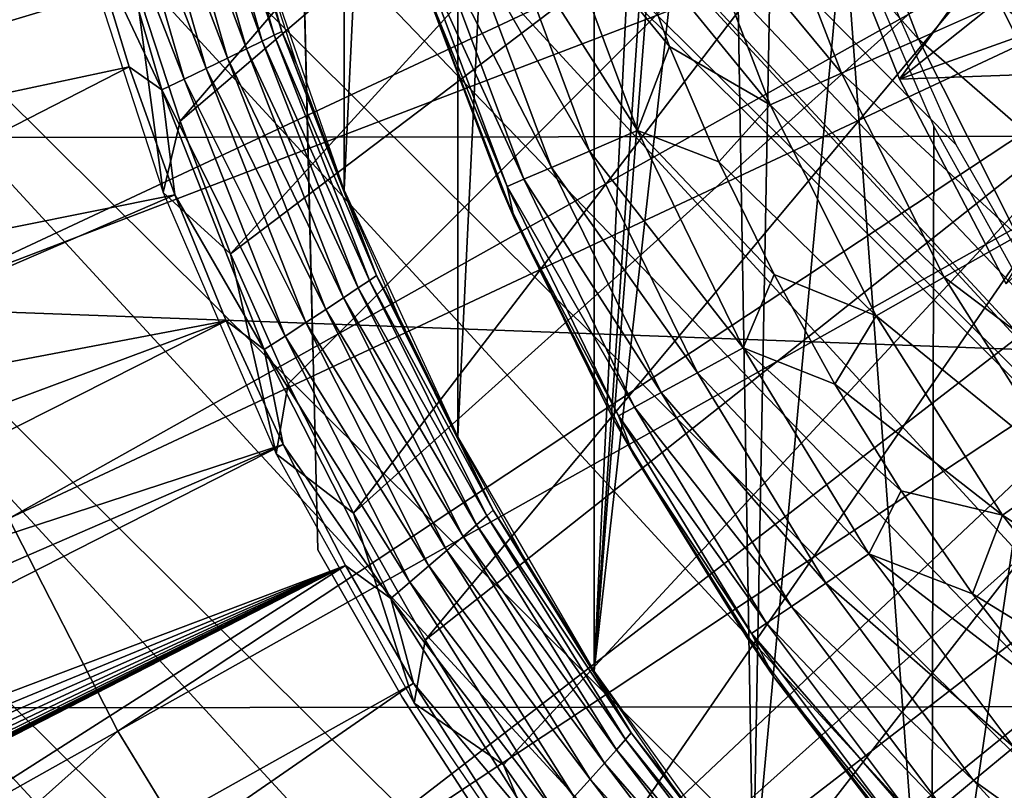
# Model space of a CAD drawing. Header units: millimetres. Extents: x -30.2 to 30.2, y -30.2 to 30.2.
# Tile 38 of 191: x -10.5 to -7, y -5.9 to -3.2. Entities that reach past the tile are written whole.
import ezdxf

# ---------------------------------------------------------------- set-up
doc = ezdxf.new("R2010")
doc.units = ezdxf.units.MM
doc.header["$LTSCALE"] = 81.481481
for name, color, linetype in [('1', 7, 'CONTINUOUS'), ('114', 7, 'CONTINUOUS'), ('181', 7, 'CONTINUOUS'), ('183', 7, 'CONTINUOUS'), ('205', 7, 'CONTINUOUS'), ('207', 7, 'CONTINUOUS'), ('216', 7, 'CONTINUOUS'), ('219', 7, 'CONTINUOUS'), ('220', 7, 'CONTINUOUS'), ('225', 7, 'CONTINUOUS'), ('232', 7, 'CONTINUOUS'), ('233', 7, 'CONTINUOUS'), ('241', 7, 'CONTINUOUS'), ('3', 7, 'CONTINUOUS'), ('68', 7, 'CONTINUOUS'), ('77', 7, 'CONTINUOUS'), ('82', 7, 'CONTINUOUS')]:
    doc.layers.add(name, color=color, linetype=linetype)

msp = doc.modelspace()

# ---------------------------------------------------------------- linework, layer by layer
at = {"layer": '1', "color": 251, "linetype": 'Continuous', "true_color": 0x4c4c4c}
for points in [[(26.8944, -3.5353, 4.4), (-27.0826, -1.5384, 4.4), (27.0856, -1.4858, 4.4), (26.8944, -3.5353, 4.4)], [(-26.8873, -3.5872, 4.4), (-27.0826, -1.5384, 4.4), (26.8944, -3.5353, 4.4), (-26.8873, -3.5872, 4.4)], [(26.5506, -5.5574, 4.4), (-26.8873, -3.5872, 4.4), (26.8944, -3.5353, 4.4), (26.5506, -5.5574, 4.4)], [(-26.5396, -5.6087, 4.4), (-26.8873, -3.5872, 4.4), (26.5506, -5.5574, 4.4), (-26.5396, -5.6087, 4.4)], [(26.0532, -7.5526, 4.4), (-26.5396, -5.6087, 4.4), (26.5506, -5.5574, 4.4), (26.0532, -7.5526, 4.4)], [(-26.0383, -7.6035, 4.4), (-26.5396, -5.6087, 4.4), (26.0532, -7.5526, 4.4), (-26.0383, -7.6035, 4.4)]]:
    msp.add_3dface(points, dxfattribs=at)
at = {"layer": '114', "color": 251, "linetype": 'Continuous', "true_color": 0x4c4c4c}
for points in [[(-13.3203, 2.6392, -221.7), (-5.6788, -5.6345, -221.7), (-13.4285, 2.0323, -221.7), (-13.3203, 2.6392, -221.7)], [(-6.2292, -5.0142, -221.7), (-5.6788, -5.6345, -221.7), (-13.3203, 2.6392, -221.7), (-6.2292, -5.0142, -221.7)], [(-6.7223, -4.3269, -221.7), (-6.2292, -5.0142, -221.7), (-13.3203, 2.6392, -221.7), (-6.7223, -4.3269, -221.7)], [(-7.1428, -3.5966, -221.7), (-6.7223, -4.3269, -221.7), (-13.3203, 2.6392, -221.7), (-7.1428, -3.5966, -221.7)], [(-7.4767, -2.8456, -221.7), (-7.1428, -3.5966, -221.7), (-13.3203, 2.6392, -221.7), (-7.4767, -2.8456, -221.7)], [(-13.5087, 1.4284, -221.7), (-13.4285, 2.0323, -221.7), (0.9047, -13.5552, -221.7), (-13.5087, 1.4284, -221.7)], [(-13.4285, 2.0323, -221.7), (-5.6788, -5.6345, -221.7), (2.0954, -13.4195, -221.7), (-13.4285, 2.0323, -221.7)], [(0.9047, -13.5552, -221.7), (-13.4285, 2.0323, -221.7), (2.0954, -13.4195, -221.7), (0.9047, -13.5552, -221.7)], [(-13.5601, 0.8295, -221.7), (-13.5087, 1.4284, -221.7), (0.9047, -13.5552, -221.7), (-13.5601, 0.8295, -221.7)], [(-13.5785, -0.3832, -221.7), (-13.5601, 0.8295, -221.7), (-0.2969, -13.5811, -221.7), (-13.5785, -0.3832, -221.7)], [(-0.2969, -13.5811, -221.7), (-13.5601, 0.8295, -221.7), (0.9047, -13.5552, -221.7), (-0.2969, -13.5811, -221.7)], [(-13.4879, -1.6026, -221.7), (-13.5785, -0.3832, -221.7), (-1.5063, -13.5, -221.7), (-13.4879, -1.6026, -221.7)], [(-1.5063, -13.5, -221.7), (-13.5785, -0.3832, -221.7), (-0.2969, -13.5811, -221.7), (-1.5063, -13.5, -221.7)], [(-13.2918, -2.8035, -221.7), (-13.4879, -1.6026, -221.7), (-2.6998, -13.3141, -221.7), (-13.2918, -2.8035, -221.7)], [(-2.6998, -13.3141, -221.7), (-13.4879, -1.6026, -221.7), (-1.5063, -13.5, -221.7), (-2.6998, -13.3141, -221.7)], [(-12.993, -3.9647, -221.7), (-13.2918, -2.8035, -221.7), (-3.8579, -13.0246, -221.7), (-12.993, -3.9647, -221.7)], [(-3.8579, -13.0246, -221.7), (-13.2918, -2.8035, -221.7), (-2.6998, -13.3141, -221.7), (-3.8579, -13.0246, -221.7)], [(-12.5834, -5.1088, -221.7), (-12.993, -3.9647, -221.7), (-5.0038, -12.6243, -221.7), (-12.5834, -5.1088, -221.7)], [(-5.0038, -12.6243, -221.7), (-12.993, -3.9647, -221.7), (-3.8579, -13.0246, -221.7), (-5.0038, -12.6243, -221.7)], [(-12.0702, -6.2242, -221.7), (-12.5834, -5.1088, -221.7), (-6.1241, -12.1203, -221.7), (-12.0702, -6.2242, -221.7)], [(-6.1241, -12.1203, -221.7), (-12.5834, -5.1088, -221.7), (-5.0038, -12.6243, -221.7), (-6.1241, -12.1203, -221.7)]]:
    msp.add_3dface(points, dxfattribs=at)
at = {"layer": '181', "color": 251, "linetype": 'Continuous', "true_color": 0x4c4c4c}
for points in [[(-9.9544, -3.7664, -219.9), (-10.0517, -3.0288, -211.7), (-10.266, -2.8083, -219.9), (-9.9544, -3.7664, -219.9)], [(-9.8942, -3.5134, -211.7), (-10.0517, -3.0288, -211.7), (-9.9544, -3.7664, -219.9), (-9.8942, -3.5134, -211.7)], [(-9.7147, -3.9838, -211.7), (-9.8942, -3.5134, -211.7), (-9.9544, -3.7664, -219.9), (-9.7147, -3.9838, -211.7)], [(-9.5527, -4.6928, -219.9), (-9.7147, -3.9838, -211.7), (-9.9544, -3.7664, -219.9), (-9.5527, -4.6928, -219.9)], [(-9.5103, -4.4452, -211.7), (-9.7147, -3.9838, -211.7), (-9.5527, -4.6928, -219.9), (-9.5103, -4.4452, -211.7)], [(-9.2796, -4.9031, -211.7), (-9.5103, -4.4452, -211.7), (-9.5527, -4.6928, -219.9), (-9.2796, -4.9031, -211.7)], [(-9.0644, -5.5778, -219.9), (-9.2796, -4.9031, -211.7), (-9.5527, -4.6928, -219.9), (-9.0644, -5.5778, -219.9)], [(-9.0244, -5.3543, -211.7), (-9.2796, -4.9031, -211.7), (-9.0644, -5.5778, -219.9), (-9.0244, -5.3543, -211.7)], [(-8.7469, -5.7955, -211.7), (-9.0244, -5.3543, -211.7), (-9.0644, -5.5778, -219.9), (-8.7469, -5.7955, -211.7)], [(-8.4941, -6.413, -219.9), (-8.7469, -5.7955, -211.7), (-9.0644, -5.5778, -219.9), (-8.4941, -6.413, -219.9)], [(-8.449, -6.2235, -211.7), (-8.7469, -5.7955, -211.7), (-8.4941, -6.413, -219.9), (-8.449, -6.2235, -211.7)]]:
    msp.add_3dface(points, dxfattribs=at)
at = {"layer": '183', "color": 251, "linetype": 'Continuous', "true_color": 0x4c4c4c}
for points in [[(-10.0517, -3.0288, -211.7), (-9.8942, -3.5134, -211.7), (-7.2376, -0.4184, -211.7), (-10.0517, -3.0288, -211.7)], [(-7.2376, -0.4184, -211.7), (-9.8942, -3.5134, -211.7), (-7.1521, -1.1718, -211.7), (-7.2376, -0.4184, -211.7)], [(-9.8942, -3.5134, -211.7), (-9.7147, -3.9838, -211.7), (-7.1521, -1.1718, -211.7), (-9.8942, -3.5134, -211.7)], [(-7.1521, -1.1718, -211.7), (-9.7147, -3.9838, -211.7), (-6.9894, -1.9174, -211.7), (-7.1521, -1.1718, -211.7)], [(-9.7147, -3.9838, -211.7), (-9.5103, -4.4452, -211.7), (-6.9894, -1.9174, -211.7), (-9.7147, -3.9838, -211.7)], [(-9.5103, -4.4452, -211.7), (-9.2796, -4.9031, -211.7), (-6.9894, -1.9174, -211.7), (-9.5103, -4.4452, -211.7)], [(-6.9894, -1.9174, -211.7), (-9.2796, -4.9031, -211.7), (-6.7545, -2.6333, -211.7), (-6.9894, -1.9174, -211.7)], [(-9.2796, -4.9031, -211.7), (-9.0244, -5.3543, -211.7), (-6.7545, -2.6333, -211.7), (-9.2796, -4.9031, -211.7)], [(-6.7545, -2.6333, -211.7), (-9.0244, -5.3543, -211.7), (-6.4467, -3.3126, -211.7), (-6.7545, -2.6333, -211.7)], [(-9.0244, -5.3543, -211.7), (-8.7469, -5.7955, -211.7), (-6.4467, -3.3126, -211.7), (-9.0244, -5.3543, -211.7)], [(-8.7469, -5.7955, -211.7), (-8.449, -6.2235, -211.7), (-6.4467, -3.3126, -211.7), (-8.7469, -5.7955, -211.7)], [(-6.4467, -3.3126, -211.7), (-8.449, -6.2235, -211.7), (-6.0608, -3.9707, -211.7), (-6.4467, -3.3126, -211.7)], [(-8.449, -6.2235, -211.7), (-8.1327, -6.6349, -211.7), (-6.0608, -3.9707, -211.7), (-8.449, -6.2235, -211.7)], [(-6.0608, -3.9707, -211.7), (-8.1327, -6.6349, -211.7), (-5.6095, -4.5889, -211.7), (-6.0608, -3.9707, -211.7)], [(-8.1327, -6.6349, -211.7), (-7.8002, -7.0266, -211.7), (-5.6095, -4.5889, -211.7), (-8.1327, -6.6349, -211.7)], [(-7.8002, -7.0266, -211.7), (-7.4534, -7.3953, -211.7), (-5.6095, -4.5889, -211.7), (-7.8002, -7.0266, -211.7)], [(-5.6095, -4.5889, -211.7), (-7.4534, -7.3953, -211.7), (-5.1063, -5.1464, -211.7), (-5.6095, -4.5889, -211.7)], [(-7.4534, -7.3953, -211.7), (-7.0877, -7.745, -211.7), (-5.1063, -5.1464, -211.7), (-7.4534, -7.3953, -211.7)], [(-5.1063, -5.1464, -211.7), (-7.0877, -7.745, -211.7), (-4.5441, -5.6452, -211.7), (-5.1063, -5.1464, -211.7)], [(-7.0877, -7.745, -211.7), (-6.6993, -8.0805, -211.7), (-4.5441, -5.6452, -211.7), (-7.0877, -7.745, -211.7)]]:
    msp.add_3dface(points, dxfattribs=at)
at = {"layer": '205', "color": 251, "linetype": 'Continuous', "true_color": 0x4c4c4c}
for points in [[(-9.4058, -5.0337, -244.2313), (-9.1068, -5.5564, -244.2313), (-9.4058, -5.0337, -233.3853), (-9.4058, -5.0337, -244.2313)], [(-9.4058, -5.0337, -233.3853), (-9.1068, -5.5564, -244.2313), (-9.1068, -5.5564, -233.3853), (-9.4058, -5.0337, -233.3853)], [(-9.1068, -5.5564, -244.2313), (-8.7787, -6.0613, -244.2313), (-9.1068, -5.5564, -233.3853), (-9.1068, -5.5564, -244.2313)], [(-9.1068, -5.5564, -233.3853), (-8.7787, -6.0613, -244.2313), (-8.7787, -6.0613, -233.3853), (-9.1068, -5.5564, -233.3853)]]:
    msp.add_3dface(points, dxfattribs=at)
at = {"layer": '207', "color": 251, "linetype": 'Continuous', "true_color": 0x4c4c4c}
for points in [[(-9.4058, -5.0337, -244.2313), (-9.4058, -5.0337, -233.3853), (-9.6387, 4.5719, -244.2313), (-9.4058, -5.0337, -244.2313)], [(-9.4058, -5.0337, -244.2313), (-9.6387, 4.5719, -244.2313), (-9.6216, 3.8703, -244.4029), (-9.4058, -5.0337, -244.2313)], [(-9.6387, 4.5719, -244.2313), (-9.4058, -5.0337, -233.3853), (-9.6387, 4.5719, -233.3853), (-9.6387, 4.5719, -244.2313)], [(-9.4228, -4.3316, -244.403), (-9.4058, -5.0337, -244.2313), (-9.6216, 3.8703, -244.4029), (-9.4228, -4.3316, -244.403)], [(-9.6049, 3.1796, -244.5492), (-9.4228, -4.3316, -244.403), (-9.6216, 3.8703, -244.4029), (-9.6049, 3.1796, -244.5492)], [(-9.4395, -3.6406, -244.5493), (-9.4228, -4.3316, -244.403), (-9.6049, 3.1796, -244.5492), (-9.4395, -3.6406, -244.5493)], [(-9.5883, 2.4944, -244.6705), (-9.4395, -3.6406, -244.5493), (-9.6049, 3.1796, -244.5492), (-9.5883, 2.4944, -244.6705)], [(-9.4561, -2.9553, -244.6706), (-9.4395, -3.6406, -244.5493), (-9.5883, 2.4944, -244.6705), (-9.4561, -2.9553, -244.6706)]]:
    msp.add_3dface(points, dxfattribs=at)
at = {"layer": '216', "color": 251, "linetype": 'Continuous', "true_color": 0x4c4c4c}
for points in [[(-9.0714, -2.9042, -244.8913), (-9.0452, -2.9851, -245.328), (-8.7543, -3.7534, -244.8913), (-9.0714, -2.9042, -244.8913)], [(-9.0452, -2.9851, -245.328), (-8.709, -3.8573, -245.328), (-8.7543, -3.7534, -244.8913), (-9.0452, -2.9851, -245.328)], [(-8.7543, -3.7534, -244.8913), (-8.709, -3.8573, -245.328), (-8.3579, -4.5685, -244.8913), (-8.7543, -3.7534, -244.8913)], [(-8.709, -3.8573, -245.328), (-8.289, -4.6923, -245.328), (-8.3579, -4.5685, -244.8913), (-8.709, -3.8573, -245.328)], [(-8.3579, -4.5685, -244.8913), (-8.289, -4.6923, -245.328), (-7.8858, -5.3423, -244.8913), (-8.3579, -4.5685, -244.8913)], [(-8.289, -4.6923, -245.328), (-7.7892, -5.4822, -245.328), (-7.8858, -5.3423, -244.8913), (-8.289, -4.6923, -245.328)], [(-7.8858, -5.3423, -244.8913), (-7.7892, -5.4822, -245.328), (-7.3422, -6.0677, -244.8913), (-7.8858, -5.3423, -244.8913)], [(-7.7892, -5.4822, -245.328), (-7.2143, -6.2193, -245.328), (-7.3422, -6.0677, -244.8913), (-7.7892, -5.4822, -245.328)]]:
    msp.add_3dface(points, dxfattribs=at)
at = {"layer": '219', "color": 251, "linetype": 'Continuous', "true_color": 0x4c4c4c}
for points in [[(-7.5567, -2.4939, -247.6744), (-7.2759, -3.2226, -247.6744), (-7.84, -2.5873, -247.5272), (-7.5567, -2.4939, -247.6744)], [(-7.5567, -2.4939, -247.6744), (-6.988, -3.095, -247.7814), (-7.2759, -3.2226, -247.6744), (-7.5567, -2.4939, -247.6744)], [(-7.84, -2.5873, -247.5272), (-7.5486, -3.3433, -247.5272), (-8.1025, -2.674, -247.3423), (-7.84, -2.5873, -247.5272)], [(-7.84, -2.5873, -247.5272), (-7.2759, -3.2226, -247.6744), (-7.5486, -3.3433, -247.5272), (-7.84, -2.5873, -247.5272)], [(-8.1025, -2.674, -247.3423), (-7.8014, -3.4553, -247.3423), (-8.3122, -2.831, -247.1241), (-8.1025, -2.674, -247.3423)], [(-8.1025, -2.674, -247.3423), (-7.5486, -3.3433, -247.5272), (-7.8014, -3.4553, -247.3423), (-8.1025, -2.674, -247.3423)], [(-8.3122, -2.831, -247.1241), (-7.8014, -3.4553, -247.3423), (-8.1581, -3.2484, -247.1241), (-8.3122, -2.831, -247.1241)], [(-6.6897, -2.9629, -247.8463), (-6.3671, -3.6044, -247.8463), (-6.988, -3.095, -247.7814), (-6.6897, -2.9629, -247.8463)], [(-6.988, -3.095, -247.7814), (-6.651, -3.7651, -247.7814), (-7.2759, -3.2226, -247.6744), (-6.988, -3.095, -247.7814)], [(-6.988, -3.095, -247.7814), (-6.3671, -3.6044, -247.8463), (-6.651, -3.7651, -247.7814), (-6.988, -3.095, -247.7814)], [(-7.2759, -3.2226, -247.6744), (-6.925, -3.9202, -247.6744), (-7.5486, -3.3433, -247.5272), (-7.2759, -3.2226, -247.6744)], [(-7.2759, -3.2226, -247.6744), (-6.651, -3.7651, -247.7814), (-6.925, -3.9202, -247.6744), (-7.2759, -3.2226, -247.6744)], [(-8.1581, -3.2484, -247.1241), (-7.8014, -3.4553, -247.3423), (-7.9831, -3.6574, -247.1241), (-8.1581, -3.2484, -247.1241)], [(-7.5486, -3.3433, -247.5272), (-7.1845, -4.0671, -247.5272), (-7.8014, -3.4553, -247.3423), (-7.5486, -3.3433, -247.5272)], [(-7.5486, -3.3433, -247.5272), (-6.925, -3.9202, -247.6744), (-7.1845, -4.0671, -247.5272), (-7.5486, -3.3433, -247.5272)], [(-7.8014, -3.4553, -247.3423), (-7.4251, -4.2033, -247.3423), (-7.9831, -3.6574, -247.1241), (-7.8014, -3.4553, -247.3423)], [(-7.8014, -3.4553, -247.3423), (-7.1845, -4.0671, -247.5272), (-7.4251, -4.2033, -247.3423), (-7.8014, -3.4553, -247.3423)], [(-7.9831, -3.6574, -247.1241), (-7.4251, -4.2033, -247.3423), (-7.7876, -4.0571, -247.1241), (-7.9831, -3.6574, -247.1241)], [(-6.925, -3.9202, -247.6744), (-6.5074, -4.5801, -247.6744), (-7.1845, -4.0671, -247.5272), (-6.925, -3.9202, -247.6744)], [(-7.7876, -4.0571, -247.1241), (-7.4251, -4.2033, -247.3423), (-7.5721, -4.4463, -247.1241), (-7.7876, -4.0571, -247.1241)], [(-7.1845, -4.0671, -247.5272), (-6.7513, -4.7518, -247.5272), (-7.4251, -4.2033, -247.3423), (-7.1845, -4.0671, -247.5272)], [(-7.1845, -4.0671, -247.5272), (-6.5074, -4.5801, -247.6744), (-6.7513, -4.7518, -247.5272), (-7.1845, -4.0671, -247.5272)], [(-7.4251, -4.2033, -247.3423), (-6.9774, -4.9109, -247.3423), (-7.5721, -4.4463, -247.1241), (-7.4251, -4.2033, -247.3423)], [(-7.4251, -4.2033, -247.3423), (-6.7513, -4.7518, -247.5272), (-6.9774, -4.9109, -247.3423), (-7.4251, -4.2033, -247.3423)], [(-7.5721, -4.4463, -247.1241), (-6.9774, -4.9109, -247.3423), (-7.3372, -4.8241, -247.1241), (-7.5721, -4.4463, -247.1241)], [(-6.7513, -4.7518, -247.5272), (-6.253, -5.3906, -247.5272), (-6.9774, -4.9109, -247.3423), (-6.7513, -4.7518, -247.5272)], [(-7.3372, -4.8241, -247.1241), (-6.9774, -4.9109, -247.3423), (-7.0835, -5.1895, -247.1241), (-7.3372, -4.8241, -247.1241)], [(-6.9774, -4.9109, -247.3423), (-6.4624, -5.5711, -247.3423), (-7.0835, -5.1895, -247.1241), (-6.9774, -4.9109, -247.3423)], [(-6.9774, -4.9109, -247.3423), (-6.253, -5.3906, -247.5272), (-6.4624, -5.5711, -247.3423), (-6.9774, -4.9109, -247.3423)], [(-7.0835, -5.1895, -247.1241), (-6.4624, -5.5711, -247.3423), (-6.8115, -5.5417, -247.1241), (-7.0835, -5.1895, -247.1241)]]:
    msp.add_3dface(points, dxfattribs=at)
at = {"layer": '220', "color": 251, "linetype": 'Continuous', "true_color": 0x4c4c4c}
for points in [[(-8.5716, -2.7442, -246.8743), (-8.2719, -3.5465, -246.8743), (-8.7475, -2.8005, -246.5977), (-8.5716, -2.7442, -246.8743)], [(-8.3122, -2.831, -247.1241), (-8.1581, -3.2484, -247.1241), (-8.5716, -2.7442, -246.8743), (-8.3122, -2.831, -247.1241)], [(-8.5716, -2.7442, -246.8743), (-8.1581, -3.2484, -247.1241), (-8.2719, -3.5465, -246.8743), (-8.5716, -2.7442, -246.8743)], [(-8.7475, -2.8005, -246.5977), (-8.4417, -3.6194, -246.5977), (-8.8875, -2.8454, -246.2994), (-8.7475, -2.8005, -246.5977)], [(-8.7475, -2.8005, -246.5977), (-8.2719, -3.5465, -246.8743), (-8.4417, -3.6194, -246.5977), (-8.7475, -2.8005, -246.5977)], [(-8.8875, -2.8454, -246.2994), (-8.5768, -3.6773, -246.2994), (-8.9893, -2.8779, -245.9844), (-8.8875, -2.8454, -246.2994)], [(-8.8875, -2.8454, -246.2994), (-8.4417, -3.6194, -246.5977), (-8.5768, -3.6773, -246.2994), (-8.8875, -2.8454, -246.2994)], [(-9.0509, -2.8977, -245.6582), (-8.9893, -2.8779, -245.9844), (-8.675, -3.7194, -245.9844), (-9.0509, -2.8977, -245.6582)], [(-8.7345, -3.7449, -245.6582), (-9.0452, -2.9851, -245.328), (-9.0509, -2.8977, -245.6582), (-8.7345, -3.7449, -245.6582)], [(-8.7345, -3.7449, -245.6582), (-9.0509, -2.8977, -245.6582), (-8.675, -3.7194, -245.9844), (-8.7345, -3.7449, -245.6582)], [(-8.9893, -2.8779, -245.9844), (-8.5768, -3.6773, -246.2994), (-8.675, -3.7194, -245.9844), (-8.9893, -2.8779, -245.9844)], [(-8.709, -3.8573, -245.328), (-9.0452, -2.9851, -245.328), (-8.7345, -3.7449, -245.6582), (-8.709, -3.8573, -245.328)], [(-8.1581, -3.2484, -247.1241), (-7.9831, -3.6574, -247.1241), (-8.2719, -3.5465, -246.8743), (-8.1581, -3.2484, -247.1241)], [(-8.2719, -3.5465, -246.8743), (-7.8973, -4.3168, -246.8743), (-8.4417, -3.6194, -246.5977), (-8.2719, -3.5465, -246.8743)], [(-7.9831, -3.6574, -247.1241), (-7.7876, -4.0571, -247.1241), (-8.2719, -3.5465, -246.8743), (-7.9831, -3.6574, -247.1241)], [(-8.2719, -3.5465, -246.8743), (-7.7876, -4.0571, -247.1241), (-7.8973, -4.3168, -246.8743), (-8.2719, -3.5465, -246.8743)], [(-8.4417, -3.6194, -246.5977), (-8.0594, -4.4054, -246.5977), (-8.5768, -3.6773, -246.2994), (-8.4417, -3.6194, -246.5977)], [(-8.4417, -3.6194, -246.5977), (-7.8973, -4.3168, -246.8743), (-8.0594, -4.4054, -246.5977), (-8.4417, -3.6194, -246.5977)], [(-8.5768, -3.6773, -246.2994), (-8.1884, -4.4759, -246.2994), (-8.675, -3.7194, -245.9844), (-8.5768, -3.6773, -246.2994)], [(-8.5768, -3.6773, -246.2994), (-8.0594, -4.4054, -246.5977), (-8.1884, -4.4759, -246.2994), (-8.5768, -3.6773, -246.2994)], [(-8.7345, -3.7449, -245.6582), (-8.675, -3.7194, -245.9844), (-8.2822, -4.5271, -245.9844), (-8.7345, -3.7449, -245.6582)], [(-8.675, -3.7194, -245.9844), (-8.1884, -4.4759, -246.2994), (-8.2822, -4.5271, -245.9844), (-8.675, -3.7194, -245.9844)], [(-8.339, -4.5582, -245.6582), (-8.709, -3.8573, -245.328), (-8.7345, -3.7449, -245.6582), (-8.339, -4.5582, -245.6582)], [(-8.339, -4.5582, -245.6582), (-8.7345, -3.7449, -245.6582), (-8.2822, -4.5271, -245.9844), (-8.339, -4.5582, -245.6582)], [(-8.289, -4.6923, -245.328), (-8.709, -3.8573, -245.328), (-8.339, -4.5582, -245.6582), (-8.289, -4.6923, -245.328)], [(-7.7876, -4.0571, -247.1241), (-7.5721, -4.4463, -247.1241), (-7.8973, -4.3168, -246.8743), (-7.7876, -4.0571, -247.1241)], [(-7.8973, -4.3168, -246.8743), (-7.4512, -5.0479, -246.8743), (-8.0594, -4.4054, -246.5977), (-7.8973, -4.3168, -246.8743)], [(-7.5721, -4.4463, -247.1241), (-7.3372, -4.8241, -247.1241), (-7.8973, -4.3168, -246.8743), (-7.5721, -4.4463, -247.1241)], [(-7.8973, -4.3168, -246.8743), (-7.3372, -4.8241, -247.1241), (-7.4512, -5.0479, -246.8743), (-7.8973, -4.3168, -246.8743)], [(-8.0594, -4.4054, -246.5977), (-7.6042, -5.1515, -246.5977), (-8.1884, -4.4759, -246.2994), (-8.0594, -4.4054, -246.5977)], [(-8.0594, -4.4054, -246.5977), (-7.4512, -5.0479, -246.8743), (-7.6042, -5.1515, -246.5977), (-8.0594, -4.4054, -246.5977)], [(-8.1884, -4.4759, -246.2994), (-7.7259, -5.234, -246.2994), (-8.2822, -4.5271, -245.9844), (-8.1884, -4.4759, -246.2994)], [(-8.1884, -4.4759, -246.2994), (-7.6042, -5.1515, -246.5977), (-7.7259, -5.234, -246.2994), (-8.1884, -4.4759, -246.2994)], [(-8.339, -4.5582, -245.6582), (-8.2822, -4.5271, -245.9844), (-7.8143, -5.2939, -245.9844), (-8.339, -4.5582, -245.6582)], [(-8.2822, -4.5271, -245.9844), (-7.7259, -5.234, -246.2994), (-7.8143, -5.2939, -245.9844), (-8.2822, -4.5271, -245.9844)], [(-7.8679, -5.3302, -245.6582), (-8.289, -4.6923, -245.328), (-8.339, -4.5582, -245.6582), (-7.8679, -5.3302, -245.6582)], [(-7.8679, -5.3302, -245.6582), (-8.339, -4.5582, -245.6582), (-7.8143, -5.2939, -245.9844), (-7.8679, -5.3302, -245.6582)], [(-7.7892, -5.4822, -245.328), (-8.289, -4.6923, -245.328), (-7.8679, -5.3302, -245.6582), (-7.7892, -5.4822, -245.328)], [(-7.3372, -4.8241, -247.1241), (-7.0835, -5.1895, -247.1241), (-7.4512, -5.0479, -246.8743), (-7.3372, -4.8241, -247.1241)], [(-7.4512, -5.0479, -246.8743), (-6.9376, -5.7333, -246.8743), (-7.6042, -5.1515, -246.5977), (-7.4512, -5.0479, -246.8743)], [(-7.0835, -5.1895, -247.1241), (-6.8115, -5.5417, -247.1241), (-7.4512, -5.0479, -246.8743), (-7.0835, -5.1895, -247.1241)], [(-7.4512, -5.0479, -246.8743), (-6.8115, -5.5417, -247.1241), (-6.9376, -5.7333, -246.8743), (-7.4512, -5.0479, -246.8743)], [(-7.6042, -5.1515, -246.5977), (-7.0801, -5.851, -246.5977), (-7.7259, -5.234, -246.2994), (-7.6042, -5.1515, -246.5977)], [(-7.6042, -5.1515, -246.5977), (-6.9376, -5.7333, -246.8743), (-7.0801, -5.851, -246.5977), (-7.6042, -5.1515, -246.5977)], [(-7.7259, -5.234, -246.2994), (-7.1934, -5.9447, -246.2994), (-7.8143, -5.2939, -245.9844), (-7.7259, -5.234, -246.2994)], [(-7.7259, -5.234, -246.2994), (-7.0801, -5.851, -246.5977), (-7.1934, -5.9447, -246.2994), (-7.7259, -5.234, -246.2994)], [(-7.8679, -5.3302, -245.6582), (-7.8143, -5.2939, -245.9844), (-7.2757, -6.0127, -245.9844), (-7.8679, -5.3302, -245.6582)], [(-7.8143, -5.2939, -245.9844), (-7.1934, -5.9447, -246.2994), (-7.2757, -6.0127, -245.9844), (-7.8143, -5.2939, -245.9844)], [(-7.3256, -6.054, -245.6582), (-7.7892, -5.4822, -245.328), (-7.8679, -5.3302, -245.6582), (-7.3256, -6.054, -245.6582)], [(-7.3256, -6.054, -245.6582), (-7.8679, -5.3302, -245.6582), (-7.2757, -6.0127, -245.9844), (-7.3256, -6.054, -245.6582)], [(-7.2143, -6.2193, -245.328), (-7.7892, -5.4822, -245.328), (-7.3256, -6.054, -245.6582), (-7.2143, -6.2193, -245.328)], [(-6.9376, -5.7333, -246.8743), (-6.3612, -6.3669, -246.8743), (-7.0801, -5.851, -246.5977), (-6.9376, -5.7333, -246.8743)], [(-7.0801, -5.851, -246.5977), (-6.4918, -6.4976, -246.5977), (-7.1934, -5.9447, -246.2994), (-7.0801, -5.851, -246.5977)], [(-7.0801, -5.851, -246.5977), (-6.3612, -6.3669, -246.8743), (-6.4918, -6.4976, -246.5977), (-7.0801, -5.851, -246.5977)]]:
    msp.add_3dface(points, dxfattribs=at)
at = {"layer": '225', "color": 251, "linetype": 'Continuous', "true_color": 0x4c4c4c}
for points in [[(-7.6459, -2.6041, -233.3853), (-7.3432, -3.3642, -233.3853), (-6.5889, -2.3188, -232.7547), (-7.6459, -2.6041, -233.3853)], [(-6.5889, -2.3188, -232.7547), (-7.3432, -3.3642, -233.3853), (-6.4585, -2.6605, -232.7547), (-6.5889, -2.3188, -232.7547)], [(-6.4585, -2.6605, -232.7547), (-7.3432, -3.3642, -233.3853), (-6.3104, -2.9949, -232.7547), (-6.4585, -2.6605, -232.7547)], [(-7.3432, -3.3642, -233.3853), (-6.9652, -4.0899, -233.3853), (-6.3104, -2.9949, -232.7547), (-7.3432, -3.3642, -233.3853)]]:
    msp.add_3dface(points, dxfattribs=at)
at = {"layer": '232', "color": 251, "linetype": 'Continuous', "true_color": 0x4c4c4c}
for points in [[(-9.1068, -5.5564, -221.7), (-9.4058, -5.0337, -221.7), (-9.1068, -5.5564, -227.8874), (-9.1068, -5.5564, -221.7)], [(-9.1068, -5.5564, -227.8874), (-9.4058, -5.0337, -221.7), (-9.4058, -5.0337, -227.8874), (-9.1068, -5.5564, -227.8874)], [(-8.7787, -6.0613, -227.8874), (-8.7787, -6.0613, -221.7), (-9.1068, -5.5564, -221.7), (-8.7787, -6.0613, -227.8874)], [(-8.7787, -6.0613, -227.8874), (-9.1068, -5.5564, -221.7), (-9.1068, -5.5564, -227.8874), (-8.7787, -6.0613, -227.8874)]]:
    msp.add_3dface(points, dxfattribs=at)
at = {"layer": '233', "color": 251, "linetype": 'Continuous', "true_color": 0x4c4c4c}
for points in [[(-9.4058, -5.0337, -227.8874), (-9.4058, -5.0337, -221.7), (-9.6387, 4.5719, -221.7), (-9.4058, -5.0337, -227.8874)], [(-9.6387, 4.5719, -227.8874), (-9.4058, -5.0337, -227.8874), (-9.6387, 4.5719, -221.7), (-9.6387, 4.5719, -227.8874)]]:
    msp.add_3dface(points, dxfattribs=at)
at = {"layer": '241', "color": 251, "linetype": 'Continuous', "true_color": 0x4c4c4c}
for points in [[(-7.3432, -3.3643, -227.7835), (-7.6459, -2.6041, -227.7835), (-6.4585, -2.6605, -228.414), (-7.3432, -3.3643, -227.7835)], [(-6.3104, -2.9949, -228.414), (-7.3432, -3.3643, -227.7835), (-6.4585, -2.6605, -228.414), (-6.3104, -2.9949, -228.414)], [(-6.145, -3.321, -228.414), (-7.3432, -3.3643, -227.7835), (-6.3104, -2.9949, -228.414), (-6.145, -3.321, -228.414)], [(-6.9652, -4.0899, -227.7835), (-7.3432, -3.3643, -227.7835), (-6.145, -3.321, -228.414), (-6.9652, -4.0899, -227.7835)]]:
    msp.add_3dface(points, dxfattribs=at)
at = {"layer": '3', "color": 251, "linetype": 'Continuous', "true_color": 0x4c4c4c}
for points in [[(-11.1064, -3.3414, 6.8418), (-5.6581, -1.2604, 6.9605), (-11.3207, -2.5218, 6.8418), (-11.1064, -3.3414, 6.8418)], [(-5.551, -1.67, 6.9605), (-5.6581, -1.2604, 6.9605), (-11.1064, -3.3414, 6.8418), (-5.551, -1.67, 6.9605)], [(-10.8329, -4.1432, 6.8418), (-5.551, -1.67, 6.9605), (-11.1064, -3.3414, 6.8418), (-10.8329, -4.1432, 6.8418)], [(-5.4142, -2.0708, 6.9605), (-5.551, -1.67, 6.9605), (-10.8329, -4.1432, 6.8418), (-5.4142, -2.0708, 6.9605)], [(-10.5016, -4.9229, 6.8418), (-5.4142, -2.0708, 6.9605), (-10.8329, -4.1432, 6.8418), (-10.5016, -4.9229, 6.8418)], [(-5.2486, -2.4605, 6.9605), (-5.4142, -2.0708, 6.9605), (-10.5016, -4.9229, 6.8418), (-5.2486, -2.4605, 6.9605)], [(-10.1142, -5.6764, 6.8418), (-5.2486, -2.4605, 6.9605), (-10.5016, -4.9229, 6.8418), (-10.1142, -5.6764, 6.8418)], [(-5.055, -2.837, 6.9605), (-5.2486, -2.4605, 6.9605), (-10.1142, -5.6764, 6.8418), (-5.055, -2.837, 6.9605)], [(-9.6729, -6.3995, 6.8418), (-5.055, -2.837, 6.9605), (-10.1142, -5.6764, 6.8418), (-9.6729, -6.3995, 6.8418)], [(-4.8345, -3.1985, 6.9605), (-5.055, -2.837, 6.9605), (-9.6729, -6.3995, 6.8418), (-4.8345, -3.1985, 6.9605)], [(-9.1799, -7.0885, 6.8418), (-4.8345, -3.1985, 6.9605), (-9.6729, -6.3995, 6.8418), (-9.1799, -7.0885, 6.8418)], [(-4.5881, -3.5428, 6.9605), (-4.8345, -3.1985, 6.9605), (-9.1799, -7.0885, 6.8418), (-4.5881, -3.5428, 6.9605)], [(-8.638, -7.7397, 6.8418), (-4.5881, -3.5428, 6.9605), (-9.1799, -7.0885, 6.8418), (-8.638, -7.7397, 6.8418)], [(-4.3172, -3.8683, 6.9605), (-4.5881, -3.5428, 6.9605), (-8.638, -7.7397, 6.8418), (-4.3172, -3.8683, 6.9605)], [(-8.05, -8.3496, 6.8418), (-4.3172, -3.8683, 6.9605), (-8.638, -7.7397, 6.8418), (-8.05, -8.3496, 6.8418)], [(-4.0234, -4.1731, 6.9605), (-4.3172, -3.8683, 6.9605), (-8.05, -8.3496, 6.8418), (-4.0234, -4.1731, 6.9605)], [(-7.419, -8.9149, 6.8418), (-4.0234, -4.1731, 6.9605), (-8.05, -8.3496, 6.8418), (-7.419, -8.9149, 6.8418)], [(-3.708, -4.4556, 6.9605), (-4.0234, -4.1731, 6.9605), (-7.419, -8.9149, 6.8418), (-3.708, -4.4556, 6.9605)], [(-6.7485, -9.4327, 6.8418), (-3.708, -4.4556, 6.9605), (-7.419, -8.9149, 6.8418), (-6.7485, -9.4327, 6.8418)], [(-10.1142, -5.6764, 6.8418), (-10.5016, -4.9229, 6.8418), (-15.1715, -8.5146, 6.644), (-10.1142, -5.6764, 6.8418)], [(-14.5095, -9.5994, 6.644), (-10.1142, -5.6764, 6.8418), (-15.1715, -8.5146, 6.644), (-14.5095, -9.5994, 6.644)], [(-9.6729, -6.3995, 6.8418), (-10.1142, -5.6764, 6.8418), (-14.5095, -9.5994, 6.644), (-9.6729, -6.3995, 6.8418)]]:
    msp.add_3dface(points, dxfattribs=at)
at = {"layer": '68', "color": 251, "linetype": 'Continuous', "true_color": 0x4c4c4c}
for points in [[(-10.2147, -2.8591, -114.9299), (-10.0742, -3.3206, -114.9299), (-11.4053, -3.6049, -115.5401), (-10.2147, -2.8591, -114.9299)], [(-11.2125, -3.0896, -115.3909), (-10.2147, -2.8591, -114.9299), (-11.4053, -3.6049, -115.5401), (-11.2125, -3.0896, -115.3909)], [(-10.0742, -3.3206, -114.9299), (-9.9128, -3.7753, -114.9299), (-11.6327, -4.1204, -115.7111), (-10.0742, -3.3206, -114.9299)], [(-11.4053, -3.6049, -115.5401), (-10.0742, -3.3206, -114.9299), (-11.6327, -4.1204, -115.7111), (-11.4053, -3.6049, -115.5401)], [(-9.9128, -3.7753, -114.9299), (-9.7308, -4.2221, -114.9299), (-11.8977, -4.6334, -115.9036), (-9.9128, -3.7753, -114.9299)], [(-11.6327, -4.1204, -115.7111), (-9.9128, -3.7753, -114.9299), (-11.8977, -4.6334, -115.9036), (-11.6327, -4.1204, -115.7111)], [(-9.7308, -4.2221, -114.9299), (-9.5288, -4.6602, -114.9299), (-12.5559, -5.6498, -116.3544), (-9.7308, -4.2221, -114.9299)], [(-12.204, -5.1439, -116.1179), (-9.7308, -4.2221, -114.9299), (-12.5559, -5.6498, -116.3544), (-12.204, -5.1439, -116.1179)], [(-11.8977, -4.6334, -115.9036), (-9.7308, -4.2221, -114.9299), (-12.204, -5.1439, -116.1179), (-11.8977, -4.6334, -115.9036)], [(-9.5288, -4.6602, -114.9299), (-9.307, -5.0887, -114.9299), (-13.4132, -6.6404, -116.8944), (-9.5288, -4.6602, -114.9299)], [(-12.9573, -6.1495, -116.6131), (-9.5288, -4.6602, -114.9299), (-13.4132, -6.6404, -116.8944), (-12.9573, -6.1495, -116.6131)], [(-12.5559, -5.6498, -116.3544), (-9.5288, -4.6602, -114.9299), (-12.9573, -6.1495, -116.6131), (-12.5559, -5.6498, -116.3544)], [(-15.5057, -8.2116, -118.0566), (-9.307, -5.0887, -114.9299), (-16.7403, -8.8671, -118.6864), (-15.5057, -8.2116, -118.0566)], [(-16.7403, -8.8671, -118.6864), (-9.307, -5.0887, -114.9299), (-16.7307, -8.8938, -118.6883), (-16.7403, -8.8671, -118.6864)], [(-16.7307, -8.8938, -118.6883), (-9.307, -5.0887, -114.9299), (-16.3462, -9.5823, -118.6883), (-16.7307, -8.8938, -118.6883)], [(-9.307, -5.0887, -114.9299), (-9.066, -5.5066, -114.9299), (-16.3462, -9.5823, -118.6883), (-9.307, -5.0887, -114.9299)], [(-15.1542, -8.009, -117.8739), (-9.307, -5.0887, -114.9299), (-15.5057, -8.2116, -118.0566), (-15.1542, -8.009, -117.8739)], [(-14.8214, -7.7971, -117.6967), (-9.307, -5.0887, -114.9299), (-15.1542, -8.009, -117.8739), (-14.8214, -7.7971, -117.6967)], [(-14.5067, -7.5768, -117.525), (-9.307, -5.0887, -114.9299), (-14.8214, -7.7971, -117.6967), (-14.5067, -7.5768, -117.525)], [(-14.2091, -7.3499, -117.3588), (-9.307, -5.0887, -114.9299), (-14.5067, -7.5768, -117.525), (-14.2091, -7.3499, -117.3588)], [(-13.928, -7.1179, -117.1984), (-9.307, -5.0887, -114.9299), (-14.2091, -7.3499, -117.3588), (-13.928, -7.1179, -117.1984)], [(-13.6629, -6.8813, -117.0436), (-9.307, -5.0887, -114.9299), (-13.928, -7.1179, -117.1984), (-13.6629, -6.8813, -117.0436)], [(-13.4132, -6.6404, -116.8944), (-9.307, -5.0887, -114.9299), (-13.6629, -6.8813, -117.0436), (-13.4132, -6.6404, -116.8944)], [(-16.3462, -9.5823, -118.6883), (-9.066, -5.5066, -114.9299), (-15.9333, -10.2542, -118.6883), (-16.3462, -9.5823, -118.6883)], [(-9.066, -5.5066, -114.9299), (-8.8063, -5.9132, -114.9299), (-15.9333, -10.2542, -118.6883), (-9.066, -5.5066, -114.9299)]]:
    msp.add_3dface(points, dxfattribs=at)
at = {"layer": '77', "color": 251, "linetype": 'Continuous', "true_color": 0x4c4c4c}
for points in [[(-9.7871, -2.302, -115.2006), (-9.533, -3.1952, -115.2006), (-9.8155, -2.3118, -115.1181), (-9.7871, -2.302, -115.2006)], [(-9.533, -3.1952, -115.2006), (-9.7871, -2.302, -115.2006), (-9.6303, -2.8496, -115.2876), (-9.533, -3.1952, -115.2006)], [(-9.8603, -2.3271, -115.044), (-9.6025, -3.2299, -115.044), (-9.9194, -2.3471, -114.9821), (-9.8603, -2.3271, -115.044)], [(-9.8155, -2.3118, -115.1181), (-9.5599, -3.2088, -115.1181), (-9.8603, -2.3271, -115.044), (-9.8155, -2.3118, -115.1181)], [(-9.8603, -2.3271, -115.044), (-9.5599, -3.2088, -115.1181), (-9.6025, -3.2299, -115.044), (-9.8603, -2.3271, -115.044)], [(-9.8155, -2.3118, -115.1181), (-9.533, -3.1952, -115.2006), (-9.5599, -3.2088, -115.1181), (-9.8155, -2.3118, -115.1181)], [(-9.99, -2.3709, -114.9351), (-9.726, -3.2904, -114.9351), (-10.0686, -2.3972, -114.9055), (-9.99, -2.3709, -114.9351)], [(-9.9194, -2.3471, -114.9821), (-9.6588, -3.2576, -114.9821), (-9.99, -2.3709, -114.9351), (-9.9194, -2.3471, -114.9821)], [(-9.99, -2.3709, -114.9351), (-9.6588, -3.2576, -114.9821), (-9.726, -3.2904, -114.9351), (-9.99, -2.3709, -114.9351)], [(-9.9194, -2.3471, -114.9821), (-9.6025, -3.2299, -115.044), (-9.6588, -3.2576, -114.9821), (-9.9194, -2.3471, -114.9821)], [(-10.0686, -2.3972, -114.9055), (-9.8009, -3.3268, -114.9055), (-10.1516, -2.4249, -114.8946), (-10.0686, -2.3972, -114.9055)], [(-10.0686, -2.3972, -114.9055), (-9.726, -3.2904, -114.9351), (-9.8009, -3.3268, -114.9055), (-10.0686, -2.3972, -114.9055)], [(-10.1516, -2.4249, -114.8946), (-9.8799, -3.365, -114.8946), (-10.2348, -2.4524, -114.903), (-10.1516, -2.4249, -114.8946)], [(-10.1516, -2.4249, -114.8946), (-9.8009, -3.3268, -114.9055), (-9.8799, -3.365, -114.8946), (-10.1516, -2.4249, -114.8946)], [(-10.2147, -2.8591, -114.9299), (-10.2348, -2.4524, -114.903), (-9.9592, -3.403, -114.903), (-10.2147, -2.8591, -114.9299)], [(-10.2348, -2.4524, -114.903), (-9.8799, -3.365, -114.8946), (-9.9592, -3.403, -114.903), (-10.2348, -2.4524, -114.903)], [(-10.0742, -3.3206, -114.9299), (-10.2147, -2.8591, -114.9299), (-9.9592, -3.403, -114.903), (-10.0742, -3.3206, -114.9299)], [(-9.4827, -3.3079, -115.2876), (-9.533, -3.1952, -115.2006), (-9.6303, -2.8496, -115.2876), (-9.4827, -3.3079, -115.2876)], [(-9.5599, -3.2088, -115.1181), (-9.2225, -4.0783, -115.1181), (-9.6025, -3.2299, -115.044), (-9.5599, -3.2088, -115.1181)], [(-9.533, -3.1952, -115.2006), (-9.1975, -4.0612, -115.2006), (-9.5599, -3.2088, -115.1181), (-9.533, -3.1952, -115.2006)], [(-9.5599, -3.2088, -115.1181), (-9.1975, -4.0612, -115.2006), (-9.2225, -4.0783, -115.1181), (-9.5599, -3.2088, -115.1181)], [(-9.1975, -4.0612, -115.2006), (-9.533, -3.1952, -115.2006), (-9.3132, -3.7587, -115.2876), (-9.1975, -4.0612, -115.2006)], [(-9.3132, -3.7587, -115.2876), (-9.533, -3.1952, -115.2006), (-9.4827, -3.3079, -115.2876), (-9.3132, -3.7587, -115.2876)], [(-9.6025, -3.2299, -115.044), (-9.2623, -4.105, -115.044), (-9.6588, -3.2576, -114.9821), (-9.6025, -3.2299, -115.044)], [(-9.6025, -3.2299, -115.044), (-9.2225, -4.0783, -115.1181), (-9.2623, -4.105, -115.044), (-9.6025, -3.2299, -115.044)], [(-9.6588, -3.2576, -114.9821), (-9.3148, -4.1399, -114.9821), (-9.726, -3.2904, -114.9351), (-9.6588, -3.2576, -114.9821)], [(-9.6588, -3.2576, -114.9821), (-9.2623, -4.105, -115.044), (-9.3148, -4.1399, -114.9821), (-9.6588, -3.2576, -114.9821)], [(-9.726, -3.2904, -114.9351), (-9.3775, -4.1813, -114.9351), (-9.8009, -3.3268, -114.9055), (-9.726, -3.2904, -114.9351)], [(-9.726, -3.2904, -114.9351), (-9.3148, -4.1399, -114.9821), (-9.3775, -4.1813, -114.9351), (-9.726, -3.2904, -114.9351)], [(-9.9128, -3.7753, -114.9299), (-10.0742, -3.3206, -114.9299), (-9.9592, -3.403, -114.903), (-9.9128, -3.7753, -114.9299)], [(-9.8009, -3.3268, -114.9055), (-9.4475, -4.2272, -114.9055), (-9.8799, -3.365, -114.8946), (-9.8009, -3.3268, -114.9055)], [(-9.8009, -3.3268, -114.9055), (-9.3775, -4.1813, -114.9351), (-9.4475, -4.2272, -114.9055), (-9.8009, -3.3268, -114.9055)], [(-9.8799, -3.365, -114.8946), (-9.5213, -4.2755, -114.8946), (-9.9592, -3.403, -114.903), (-9.8799, -3.365, -114.8946)], [(-9.8799, -3.365, -114.8946), (-9.4475, -4.2272, -114.9055), (-9.5213, -4.2755, -114.8946), (-9.8799, -3.365, -114.8946)], [(-9.9128, -3.7753, -114.9299), (-9.9592, -3.403, -114.903), (-9.5955, -4.3235, -114.903), (-9.9128, -3.7753, -114.9299)], [(-9.9592, -3.403, -114.903), (-9.5213, -4.2755, -114.8946), (-9.5955, -4.3235, -114.903), (-9.9592, -3.403, -114.903)], [(-9.1223, -4.2007, -115.2876), (-9.1975, -4.0612, -115.2006), (-9.3132, -3.7587, -115.2876), (-9.1223, -4.2007, -115.2876)], [(-9.7308, -4.2221, -114.9299), (-9.9128, -3.7753, -114.9299), (-9.5955, -4.3235, -114.903), (-9.7308, -4.2221, -114.9299)], [(-9.2225, -4.0783, -115.1181), (-8.8063, -4.913, -115.1181), (-9.2623, -4.105, -115.044), (-9.2225, -4.0783, -115.1181)], [(-9.1975, -4.0612, -115.2006), (-8.7835, -4.8925, -115.2006), (-9.2225, -4.0783, -115.1181), (-9.1975, -4.0612, -115.2006)], [(-9.2225, -4.0783, -115.1181), (-8.7835, -4.8925, -115.2006), (-8.8063, -4.913, -115.1181), (-9.2225, -4.0783, -115.1181)], [(-8.7835, -4.8925, -115.2006), (-9.1975, -4.0612, -115.2006), (-8.9105, -4.6331, -115.2876), (-8.7835, -4.8925, -115.2006)], [(-8.9105, -4.6331, -115.2876), (-9.1975, -4.0612, -115.2006), (-9.1223, -4.2007, -115.2876), (-8.9105, -4.6331, -115.2876)], [(-9.2623, -4.105, -115.044), (-8.8425, -4.9448, -115.044), (-9.3148, -4.1399, -114.9821), (-9.2623, -4.105, -115.044)], [(-9.2623, -4.105, -115.044), (-8.8063, -4.913, -115.1181), (-8.8425, -4.9448, -115.044), (-9.2623, -4.105, -115.044)], [(-9.3148, -4.1399, -114.9821), (-8.8904, -4.9865, -114.9821), (-9.3775, -4.1813, -114.9351), (-9.3148, -4.1399, -114.9821)], [(-9.3148, -4.1399, -114.9821), (-8.8425, -4.9448, -115.044), (-8.8904, -4.9865, -114.9821), (-9.3148, -4.1399, -114.9821)], [(-9.3775, -4.1813, -114.9351), (-8.9476, -5.0359, -114.9351), (-9.4475, -4.2272, -114.9055), (-9.3775, -4.1813, -114.9351)], [(-9.3775, -4.1813, -114.9351), (-8.8904, -4.9865, -114.9821), (-8.9476, -5.0359, -114.9351), (-9.3775, -4.1813, -114.9351)], [(-9.5288, -4.6602, -114.9299), (-9.7308, -4.2221, -114.9299), (-9.5955, -4.3235, -114.903), (-9.5288, -4.6602, -114.9299)], [(-9.4475, -4.2272, -114.9055), (-9.0116, -5.0908, -114.9055), (-9.5213, -4.2755, -114.8946), (-9.4475, -4.2272, -114.9055)], [(-9.4475, -4.2272, -114.9055), (-8.9476, -5.0359, -114.9351), (-9.0116, -5.0908, -114.9055), (-9.4475, -4.2272, -114.9055)], [(-9.5213, -4.2755, -114.8946), (-9.079, -5.1484, -114.8946), (-9.5955, -4.3235, -114.903), (-9.5213, -4.2755, -114.8946)], [(-9.5213, -4.2755, -114.8946), (-9.0116, -5.0908, -114.9055), (-9.079, -5.1484, -114.8946), (-9.5213, -4.2755, -114.8946)], [(-9.5288, -4.6602, -114.9299), (-9.5955, -4.3235, -114.903), (-9.147, -5.2057, -114.903), (-9.5288, -4.6602, -114.9299)], [(-9.5955, -4.3235, -114.903), (-9.079, -5.1484, -114.8946), (-9.147, -5.2057, -114.903), (-9.5955, -4.3235, -114.903)], [(-8.6782, -5.0549, -115.2876), (-8.7835, -4.8925, -115.2006), (-8.9105, -4.6331, -115.2876), (-8.6782, -5.0549, -115.2876)], [(-9.307, -5.0887, -114.9299), (-9.5288, -4.6602, -114.9299), (-9.147, -5.2057, -114.903), (-9.307, -5.0887, -114.9299)], [(-8.8063, -4.913, -115.1181), (-8.3147, -5.7056, -115.1181), (-8.8425, -4.9448, -115.044), (-8.8063, -4.913, -115.1181)], [(-8.7835, -4.8925, -115.2006), (-8.2946, -5.6821, -115.2006), (-8.8063, -4.913, -115.1181), (-8.7835, -4.8925, -115.2006)], [(-8.8063, -4.913, -115.1181), (-8.2946, -5.6821, -115.2006), (-8.3147, -5.7056, -115.1181), (-8.8063, -4.913, -115.1181)], [(-8.2946, -5.6821, -115.2006), (-8.7835, -4.8925, -115.2006), (-8.4259, -5.465, -115.2876), (-8.2946, -5.6821, -115.2006)], [(-8.4259, -5.465, -115.2876), (-8.7835, -4.8925, -115.2006), (-8.6782, -5.0549, -115.2876), (-8.4259, -5.465, -115.2876)], [(-8.8425, -4.9448, -115.044), (-8.3468, -5.7422, -115.044), (-8.8904, -4.9865, -114.9821), (-8.8425, -4.9448, -115.044)], [(-8.8425, -4.9448, -115.044), (-8.3147, -5.7056, -115.1181), (-8.3468, -5.7422, -115.044), (-8.8425, -4.9448, -115.044)], [(-8.8904, -4.9865, -114.9821), (-8.3893, -5.79, -114.9821), (-8.9476, -5.0359, -114.9351), (-8.8904, -4.9865, -114.9821)], [(-8.8904, -4.9865, -114.9821), (-8.3468, -5.7422, -115.044), (-8.3893, -5.79, -114.9821), (-8.8904, -4.9865, -114.9821)], [(-8.9476, -5.0359, -114.9351), (-8.4401, -5.8469, -114.9351), (-9.0116, -5.0908, -114.9055), (-8.9476, -5.0359, -114.9351)], [(-8.9476, -5.0359, -114.9351), (-8.3893, -5.79, -114.9821), (-8.4401, -5.8469, -114.9351), (-8.9476, -5.0359, -114.9351)], [(-9.066, -5.5066, -114.9299), (-9.307, -5.0887, -114.9299), (-9.147, -5.2057, -114.903), (-9.066, -5.5066, -114.9299)], [(-9.0116, -5.0908, -114.9055), (-8.4969, -5.9099, -114.9055), (-9.079, -5.1484, -114.8946), (-9.0116, -5.0908, -114.9055)], [(-9.0116, -5.0908, -114.9055), (-8.4401, -5.8469, -114.9351), (-8.4969, -5.9099, -114.9055), (-9.0116, -5.0908, -114.9055)], [(-9.079, -5.1484, -114.8946), (-8.557, -5.976, -114.8946), (-9.147, -5.2057, -114.903), (-9.079, -5.1484, -114.8946)], [(-9.079, -5.1484, -114.8946), (-8.4969, -5.9099, -114.9055), (-8.557, -5.976, -114.8946), (-9.079, -5.1484, -114.8946)], [(-9.066, -5.5066, -114.9299), (-9.147, -5.2057, -114.903), (-8.6175, -6.0419, -114.903), (-9.066, -5.5066, -114.9299)], [(-9.147, -5.2057, -114.903), (-8.557, -5.976, -114.8946), (-8.6175, -6.0419, -114.903), (-9.147, -5.2057, -114.903)], [(-8.1543, -5.8626, -115.2876), (-8.2946, -5.6821, -115.2006), (-8.4259, -5.465, -115.2876), (-8.1543, -5.8626, -115.2876)], [(-8.8063, -5.9132, -114.9299), (-9.066, -5.5066, -114.9299), (-8.6175, -6.0419, -114.903), (-8.8063, -5.9132, -114.9299)], [(-8.2946, -5.6821, -115.2006), (-7.735, -6.4232, -115.2006), (-8.3147, -5.7056, -115.1181), (-8.2946, -5.6821, -115.2006)], [(-7.735, -6.4232, -115.2006), (-8.2946, -5.6821, -115.2006), (-7.864, -6.2467, -115.2876), (-7.735, -6.4232, -115.2006)], [(-7.864, -6.2467, -115.2876), (-8.2946, -5.6821, -115.2006), (-8.1543, -5.8626, -115.2876), (-7.864, -6.2467, -115.2876)], [(-8.3147, -5.7056, -115.1181), (-7.752, -6.4494, -115.1181), (-8.3468, -5.7422, -115.044), (-8.3147, -5.7056, -115.1181)], [(-8.3147, -5.7056, -115.1181), (-7.735, -6.4232, -115.2006), (-7.752, -6.4494, -115.1181), (-8.3147, -5.7056, -115.1181)], [(-8.3468, -5.7422, -115.044), (-7.7793, -6.4902, -115.044), (-8.3893, -5.79, -114.9821), (-8.3468, -5.7422, -115.044)], [(-8.3468, -5.7422, -115.044), (-7.752, -6.4494, -115.1181), (-7.7793, -6.4902, -115.044), (-8.3468, -5.7422, -115.044)], [(-8.3893, -5.79, -114.9821), (-7.8157, -6.5436, -114.9821), (-8.4401, -5.8469, -114.9351), (-8.3893, -5.79, -114.9821)], [(-8.3893, -5.79, -114.9821), (-7.7793, -6.4902, -115.044), (-7.8157, -6.5436, -114.9821), (-8.3893, -5.79, -114.9821)], [(-8.4401, -5.8469, -114.9351), (-7.8593, -6.607, -114.9351), (-8.4969, -5.9099, -114.9055), (-8.4401, -5.8469, -114.9351)], [(-8.4401, -5.8469, -114.9351), (-7.8157, -6.5436, -114.9821), (-7.8593, -6.607, -114.9351), (-8.4401, -5.8469, -114.9351)]]:
    msp.add_3dface(points, dxfattribs=at)
at = {"layer": '82', "color": 251, "linetype": 'Continuous', "true_color": 0x4c4c4c}
for points in [[(-7.8623, 6.2454, -115.4), (-8.0289, 0.4054, -115.4), (-8.4251, -5.4625, -115.4), (-7.8623, 6.2454, -115.4)], [(-8.4251, 5.4625, -115.4), (-7.8623, 6.2454, -115.4), (-8.4251, -5.4625, -115.4), (-8.4251, 5.4625, -115.4)], [(-8.9086, 4.6322, -115.4), (-8.4251, 5.4625, -115.4), (-8.9086, -4.6322, -115.4), (-8.9086, 4.6322, -115.4)], [(-8.9086, -4.6322, -115.4), (-8.4251, 5.4625, -115.4), (-8.4251, -5.4625, -115.4), (-8.9086, -4.6322, -115.4)], [(-9.3118, 3.7566, -115.4), (-8.9086, 4.6322, -115.4), (-9.3118, -3.7566, -115.4), (-9.3118, 3.7566, -115.4)], [(-9.3118, -3.7566, -115.4), (-8.9086, 4.6322, -115.4), (-8.9086, -4.6322, -115.4), (-9.3118, -3.7566, -115.4)], [(-9.6282, -2.8491, -115.4), (-9.3118, 3.7566, -115.4), (-9.3118, -3.7566, -115.4), (-9.6282, -2.8491, -115.4)], [(-8.0289, 0.4054, -115.4), (-8.0289, -0.4054, -115.4), (-8.4251, -5.4625, -115.4), (-8.0289, 0.4054, -115.4)], [(-8.0289, -0.4054, -115.4), (-7.9467, -1.2157, -115.4), (-8.4251, -5.4625, -115.4), (-8.0289, -0.4054, -115.4)], [(-8.4251, -5.4625, -115.4), (-7.9467, -1.2157, -115.4), (-7.8623, -6.2454, -115.4), (-8.4251, -5.4625, -115.4)], [(-7.9467, -1.2157, -115.4), (-7.7838, -2.01, -115.4), (-7.8623, -6.2454, -115.4), (-7.9467, -1.2157, -115.4)], [(-7.7838, -2.01, -115.4), (-7.5406, -2.7872, -115.4), (-7.8623, -6.2454, -115.4), (-7.7838, -2.01, -115.4)], [(-7.8623, -6.2454, -115.4), (-7.5406, -2.7872, -115.4), (-7.2294, -6.9682, -115.4), (-7.8623, -6.2454, -115.4)], [(-7.5406, -2.7872, -115.4), (-7.2212, -3.5327, -115.4), (-7.2294, -6.9682, -115.4), (-7.5406, -2.7872, -115.4)], [(-7.2212, -3.5327, -115.4), (-6.8271, -4.245, -115.4), (-7.2294, -6.9682, -115.4), (-7.2212, -3.5327, -115.4)], [(-7.2294, -6.9682, -115.4), (-6.8271, -4.245, -115.4), (-6.5279, -7.6295, -115.4), (-7.2294, -6.9682, -115.4)]]:
    msp.add_3dface(points, dxfattribs=at)

doc.saveas('drawing.dxf')
